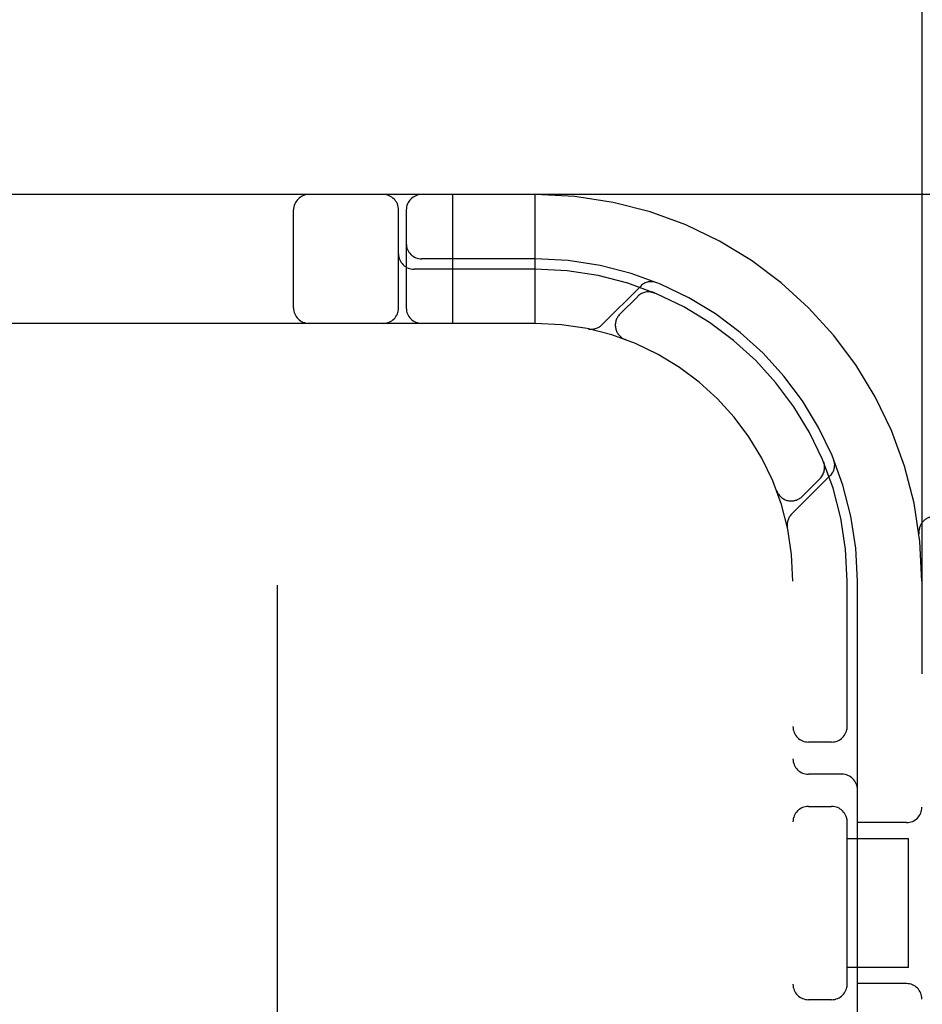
# Model space of a CAD drawing. Header units: inches. Extents: x 0 to 248, y 0 to 160.
# Tile 64 of 82: x 81.018 to 81.894, y 83.197 to 84.152. Entities that reach past the tile are written whole.
import ezdxf

# ---------------------------------------------------------------- set-up
doc = ezdxf.new("R2010")
doc.units = ezdxf.units.IN
doc.header["$LTSCALE"] = 13.627625
doc.header["$MEASUREMENT"] = 0
doc.linetypes.add('HIDDEN', pattern=[0.2, 0.1, -0.1])
doc.layers.add('DEFAULT_2', color=8, linetype='HIDDEN')

msp = doc.modelspace()

# ---------------------------------------------------------------- linework, layer by layer
at = {"layer": 'DEFAULT_2', "color": 8, "linetype": 'HIDDEN'}
for p, q in [((81.26827, 79.51568), (81.26827, 85.01619)), ((81.89327, 84.98286), (81.89327, 79.98286)), ((82.26577, 83.98286), (79.77079, 83.98286)), ((81.43827, 83.85786), (81.43827, 83.98286)), ((81.51827, 83.85786), (81.51827, 83.98286)), ((81.2839, 83.87286), (81.2839, 83.96786)), ((81.38577, 83.87286), (81.38577, 83.96786)), ((81.39327, 83.96786), (81.39327, 83.87286)), ((81.51827, 83.92036), (81.40827, 83.92036)), ((81.51827, 83.91036), (81.40077, 83.91036)), ((81.62059, 83.89403), (81.583, 83.85644)), ((81.61771, 83.88407), (81.60036, 83.86672)), ((81.63385, 83.88741), (81.63248, 83.88797)), ((81.51827, 83.85786), (80.51827, 83.85786)), ((81.6051, 83.8423), (81.60538, 83.84219)), ((81.60572, 83.84207), (81.60535, 83.84221)), ((81.79837, 83.72209), (81.79782, 83.72344)), ((81.79782, 83.72344), (81.79782, 83.72344)), ((81.79783, 83.72341), (81.79784, 83.72339)), ((81.76685, 83.67259), (81.80444, 83.71018)), ((81.77714, 83.68995), (81.79448, 83.7073)), ((81.75262, 83.69493), (81.75248, 83.69531)), ((81.75261, 83.69497), (81.75272, 83.69468)), ((81.89048, 83.65357), (81.89048, 83.65354)), ((81.89366, 83.51786), (81.89366, 83.62286)), ((81.76827, 81.35786), (81.76827, 83.60786)), ((81.82077, 83.46366), (81.82077, 83.60786)), ((81.83077, 82.99786), (81.83077, 83.60786)), ((81.80577, 83.45161), (81.78327, 83.45161)), ((81.81577, 83.42036), (81.78327, 83.42036)), ((81.78327, 83.38911), (81.80577, 83.38911)), ((81.82077, 83.21366), (81.82077, 83.37706)), ((81.87827, 83.37348), (81.83077, 83.37348)), ((81.82077, 83.35786), (81.8803, 83.35786)), ((81.8803, 83.23286), (81.8803, 83.35786)), ((81.8803, 83.23286), (81.82077, 83.23286)), ((81.87827, 83.21723), (81.83077, 83.21723)), ((81.80577, 83.20161), (81.78327, 83.20161))]:
    msp.add_line(p, q, dxfattribs=at)
for points in [[(81.63008, 83.88836), (81.6302, 83.88835), (81.63056, 83.8883), (81.63092, 83.88824), (81.63126, 83.88817), (81.6316, 83.8881), (81.63192, 83.88803), (81.63223, 83.88795), (81.63253, 83.88786), (81.63281, 83.88778), (81.63307, 83.88769), (81.63333, 83.8876), (81.63354, 83.88753), (81.63368, 83.88747), (81.63376, 83.88744)], [(81.63376, 83.88744), (81.63383, 83.88742), (81.63384, 83.88741)], [(81.79785, 83.72337), (81.79787, 83.7233), (81.79794, 83.72313), (81.79802, 83.72291), (81.7981, 83.72268), (81.79817, 83.72244), (81.79825, 83.7222), (81.79832, 83.72195), (81.79839, 83.72169), (81.79846, 83.72143), (81.79852, 83.72116), (81.79858, 83.72089), (81.79863, 83.72061), (81.79868, 83.72033), (81.79872, 83.72005), (81.79876, 83.71976), (81.79878, 83.71959)]]:
    msp.add_lwpolyline(points, dxfattribs=at)
for centre, radius, start, end in [((81.2989, 83.96786), 0.015, 90, 180), ((81.37077, 83.96786), 0.015, 0, 90), ((81.40827, 83.96786), 0.015, 90, 180), ((81.51827, 83.60786), 0.375, 0, 90), ((81.40827, 83.93536), 0.015, 180, 270), ((81.40077, 83.92536), 0.015, 180, 270), ((81.51827, 83.60786), 0.3125, 0, 90), ((81.51827, 83.60786), 0.3025, 0, 90), ((81.63085, 83.88378), 0.0145, 67.80424, 135.00001), ((81.62831, 83.87347), 0.015, 67.49537, 135), ((81.2989, 83.87286), 0.015, 180, 270), ((81.37077, 83.87286), 0.015, 270, 360), ((81.40827, 83.87286), 0.015, 180, 270), ((81.61097, 83.85612), 0.015, 135, 249.52526), ((81.51827, 83.60786), 0.25, 0, 90), ((81.57275, 83.86669), 0.0145, 258.11449, 315), ((81.78388, 83.7179), 0.015, 315, 22.50463), ((81.79419, 83.72044), 0.0145, 315, 22.19575), ((81.76653, 83.70055), 0.015, 200.47474, 315), ((81.7771, 83.66233), 0.0145, 135, 191.88551), ((81.90537, 83.65536), 0.015, 90, 186.9957), ((81.78327, 83.46661), 0.015, 180, 270), ((81.80577, 83.46661), 0.015, 270, 0), ((81.78327, 83.43536), 0.015, 180, 270), ((81.81577, 83.40536), 0.015, 0, 90), ((81.78327, 83.37411), 0.015, 90, 180), ((81.80577, 83.37411), 0.015, 0, 90), ((81.87827, 83.38848), 0.015, 270, 360), ((81.78327, 83.21661), 0.015, 180, 270), ((81.80577, 83.21661), 0.015, 270, 360), ((81.87827, 83.20223), 0.015, 0, 90)]:
    msp.add_arc(centre, radius, start, end, dxfattribs=at)

doc.saveas('drawing.dxf')
